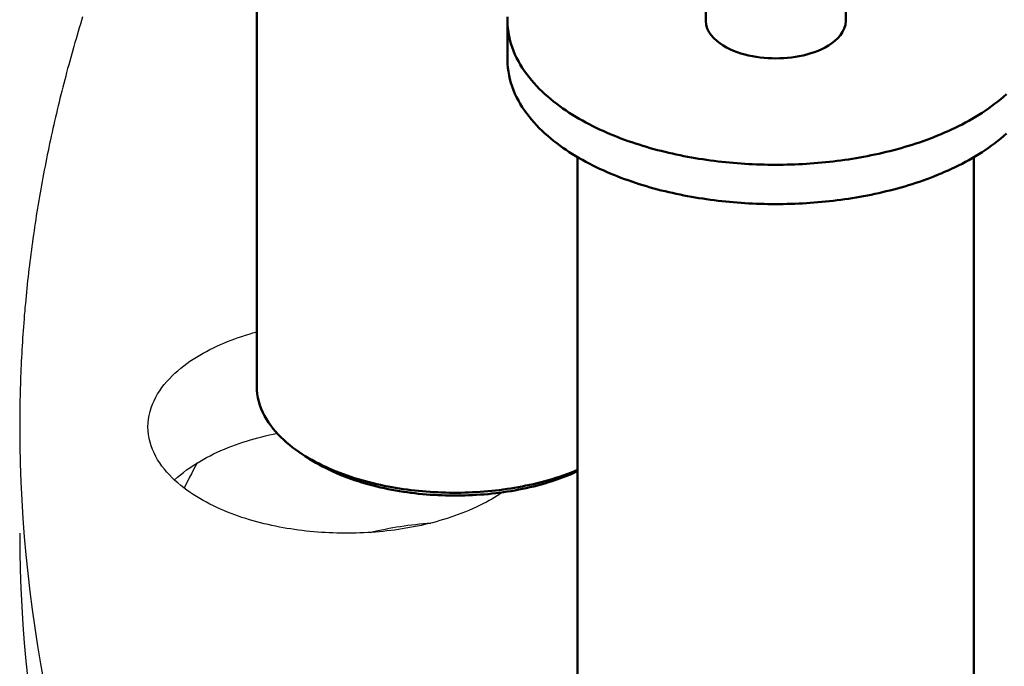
# Model space of a CAD drawing. Header units: millimetres. Extents: x 0 to 841, y 0 to 594.
# Tile 10 of 50: x 190 to 220, y 317 to 337. Entities that reach past the tile are written whole.
import ezdxf

# ---------------------------------------------------------------- set-up
doc = ezdxf.new("R2010")
doc.units = ezdxf.units.MM
doc.layers.add('FINA', color=7, linetype='CONTINUOUS', lineweight=25)
doc.layers.add('VIS', color=7, linetype='CONTINUOUS', lineweight=50)

msp = doc.modelspace()

# ---------------------------------------------------------------- linework, layer by layer
at = {"layer": 'FINA'}
for points in [[(197.07, 347.946), (197.07, 325.386)], [(211.112, 339.278), (211.112, 336.817)], [(215.487, 339.278), (215.487, 336.817)], [(191.628, 336.943), (191.593, 336.828), (191.558, 336.712), (191.523, 336.597), (191.488, 336.481), (191.454, 336.366), (191.42, 336.25), (191.387, 336.134), (191.353, 336.018), (191.32, 335.902), (191.287, 335.786), (191.255, 335.67), (191.223, 335.554), (191.191, 335.438), (191.159, 335.321), (191.128, 335.205), (191.097, 335.088), (191.067, 334.972), (191.037, 334.855), (191.007, 334.738), (190.977, 334.621), (190.948, 334.504), (190.919, 334.387), (190.89, 334.27), (190.862, 334.153), (190.834, 334.036), (190.806, 333.918), (190.778, 333.801), (190.751, 333.683), (190.725, 333.566), (190.698, 333.448), (190.672, 333.33), (190.646, 333.213), (190.621, 333.095), (190.595, 332.977), (190.571, 332.859), (190.546, 332.741), (190.522, 332.623), (190.498, 332.504), (190.474, 332.386), (190.451, 332.268), (190.428, 332.149), (190.406, 332.031), (190.383, 331.912), (190.361, 331.794), (190.34, 331.675), (190.319, 331.556), (190.298, 331.438), (190.277, 331.319), (190.257, 331.2), (190.237, 331.081), (190.217, 330.962), (190.198, 330.843), (190.179, 330.724), (190.16, 330.605), (190.142, 330.486), (190.124, 330.366), (190.107, 330.247), (190.089, 330.128), (190.072, 330.008), (190.056, 329.889), (190.039, 329.769), (190.024, 329.65), (190.008, 329.53), (189.993, 329.411), (189.978, 329.291), (189.963, 329.171), (189.949, 329.052), (189.935, 328.932), (189.921, 328.812), (189.908, 328.692), (189.895, 328.572), (189.883, 328.452), (189.871, 328.332), (189.859, 328.212), (189.847, 328.092), (189.836, 327.972), (189.825, 327.852), (189.815, 327.732), (189.804, 327.612), (189.795, 327.492), (189.785, 327.372), (189.776, 327.251), (189.767, 327.131), (189.759, 327.011), (189.751, 326.89), (189.743, 326.77), (189.735, 326.65), (189.728, 326.529), (189.722, 326.409), (189.715, 326.289), (189.709, 326.168), (189.703, 326.048), (189.698, 325.927), (189.693, 325.807), (189.688, 325.686), (189.684, 325.566), (189.68, 325.445), (189.677, 325.325), (189.673, 325.204), (189.67, 325.084), (189.668, 324.963), (189.665, 324.842), (189.664, 324.722), (189.662, 324.601), (189.661, 324.481), (189.66, 324.36), (189.659, 324.24), (189.659, 324.119)], [(204.917, 336.938), (204.914, 336.817)], [(204.914, 336.817), (204.917, 336.697), (204.926, 336.577), (204.941, 336.458), (204.961, 336.339), (204.988, 336.222), (205.019, 336.106), (205.056, 335.991), (205.098, 335.878), (205.145, 335.767), (205.196, 335.659), (205.252, 335.552), (205.312, 335.447), (205.375, 335.345), (205.442, 335.245), (205.512, 335.147), (205.586, 335.052), (205.662, 334.959), (205.741, 334.868), (205.822, 334.779), (205.906, 334.693), (205.992, 334.609), (206.08, 334.527), (206.17, 334.447), (206.262, 334.369), (206.355, 334.294), (206.45, 334.22), (206.547, 334.148), (206.645, 334.078), (206.744, 334.01), (206.845, 333.943), (206.946, 333.879), (207.049, 333.816), (207.152, 333.755), (207.257, 333.696), (207.363, 333.638), (207.469, 333.582), (207.576, 333.527), (207.684, 333.474), (207.793, 333.422), (207.902, 333.372), (208.012, 333.323), (208.123, 333.275), (208.234, 333.229), (208.346, 333.185), (208.458, 333.141), (208.571, 333.099), (208.684, 333.058), (208.797, 333.019), (208.912, 332.981), (209.026, 332.944), (209.141, 332.908), (209.256, 332.873), (209.372, 332.839), (209.488, 332.807), (209.604, 332.776), (209.72, 332.746), (209.837, 332.717), (209.954, 332.689), (210.072, 332.662), (210.189, 332.636), (210.307, 332.612), (210.425, 332.588), (210.543, 332.565), (210.661, 332.544), (210.78, 332.523), (210.899, 332.504), (211.018, 332.485), (211.137, 332.467), (211.256, 332.451), (211.375, 332.435), (211.495, 332.421), (211.614, 332.407), (211.734, 332.394), (211.854, 332.382), (211.973, 332.372), (212.093, 332.362), (212.213, 332.353), (212.333, 332.345), (212.454, 332.338), (212.574, 332.332), (212.694, 332.327), (212.814, 332.323), (212.935, 332.319), (213.055, 332.317), (213.175, 332.315), (213.296, 332.315), (213.416, 332.315), (213.536, 332.317), (213.657, 332.319), (213.777, 332.322), (213.897, 332.326), (214.017, 332.331), (214.138, 332.338), (214.258, 332.344), (214.378, 332.352), (214.498, 332.361), (214.618, 332.371), (214.738, 332.382), (214.857, 332.393), (214.977, 332.406), (215.097, 332.42), (215.216, 332.434), (215.335, 332.45), (215.455, 332.466), (215.574, 332.484), (215.693, 332.502), (215.811, 332.522), (215.93, 332.542), (216.048, 332.564), (216.166, 332.586), (216.284, 332.61), (216.402, 332.634), (216.52, 332.66), (216.637, 332.687), (216.754, 332.715), (216.871, 332.744), (216.988, 332.774), (217.104, 332.805), (217.22, 332.837), (217.335, 332.871), (217.451, 332.905), (217.565, 332.941), (217.68, 332.978), (217.794, 333.016), (217.908, 333.056), (218.021, 333.096), (218.134, 333.138), (218.246, 333.182), (218.358, 333.226), (218.469, 333.272), (218.58, 333.319), (218.69, 333.368), (218.799, 333.418), (218.908, 333.47), (219.016, 333.523), (219.123, 333.578), (219.23, 333.634)], [(204.914, 336.817), (204.914, 335.587)], [(211.112, 336.817), (211.124, 336.695), (211.158, 336.577), (211.212, 336.467), (211.281, 336.365), (211.362, 336.273), (211.452, 336.189), (211.548, 336.114), (211.651, 336.046), (211.757, 335.984), (211.867, 335.93), (211.98, 335.881), (212.095, 335.837), (212.211, 335.798), (212.33, 335.765), (212.449, 335.735), (212.569, 335.71), (212.69, 335.689), (212.812, 335.672), (212.934, 335.659), (213.057, 335.65), (213.179, 335.645), (213.302, 335.643), (213.425, 335.645), (213.548, 335.65), (213.67, 335.66), (213.793, 335.673), (213.914, 335.69), (214.035, 335.711), (214.156, 335.736), (214.275, 335.766), (214.393, 335.8), (214.51, 335.839), (214.624, 335.883), (214.737, 335.932), (214.847, 335.987)], [(214.847, 335.987), (214.953, 336.048), (215.054, 336.116), (215.151, 336.191), (215.24, 336.275), (215.32, 336.367), (215.389, 336.468), (215.442, 336.578), (215.476, 336.696), (215.487, 336.817)], [(204.914, 335.587), (204.917, 335.467), (204.926, 335.347), (204.941, 335.227), (204.961, 335.109), (204.988, 334.991), (205.019, 334.875), (205.056, 334.761), (205.098, 334.648), (205.145, 334.537), (205.196, 334.428), (205.252, 334.321), (205.312, 334.217), (205.375, 334.115), (205.442, 334.015), (205.512, 333.917), (205.586, 333.822), (205.662, 333.728), (205.741, 333.638), (205.822, 333.549), (205.906, 333.463), (205.992, 333.379), (206.08, 333.297), (206.17, 333.217), (206.262, 333.139), (206.355, 333.063), (206.45, 332.989), (206.547, 332.917), (206.645, 332.848), (206.744, 332.779), (206.845, 332.713), (206.946, 332.649), (207.049, 332.586), (207.152, 332.525), (207.257, 332.465), (207.363, 332.407), (207.469, 332.351), (207.576, 332.296), (207.684, 332.243), (207.793, 332.192), (207.902, 332.141), (208.012, 332.092), (208.123, 332.045), (208.234, 331.999), (208.346, 331.954), (208.458, 331.911), (208.571, 331.869), (208.684, 331.828), (208.797, 331.789), (208.912, 331.75), (209.026, 331.713), (209.141, 331.677), (209.256, 331.643), (209.372, 331.609), (209.488, 331.577), (209.604, 331.545), (209.72, 331.515), (209.837, 331.486), (209.954, 331.458), (210.072, 331.432), (210.189, 331.406), (210.307, 331.381), (210.425, 331.357), (210.543, 331.335), (210.661, 331.313), (210.78, 331.293), (210.899, 331.273), (211.018, 331.255), (211.137, 331.237), (211.256, 331.22), (211.375, 331.205), (211.495, 331.19), (211.614, 331.177), (211.734, 331.164), (211.854, 331.152), (211.973, 331.141), (212.093, 331.131), (212.213, 331.123), (212.333, 331.115), (212.454, 331.108), (212.574, 331.102), (212.694, 331.096), (212.814, 331.092), (212.935, 331.089), (213.055, 331.087), (213.175, 331.085), (213.296, 331.085), (213.416, 331.085), (213.536, 331.086), (213.657, 331.089), (213.777, 331.092), (213.897, 331.096), (214.017, 331.101), (214.138, 331.107), (214.258, 331.114), (214.378, 331.122), (214.498, 331.131), (214.618, 331.141), (214.738, 331.151), (214.857, 331.163), (214.977, 331.176), (215.097, 331.189), (215.216, 331.204), (215.335, 331.219), (215.455, 331.236), (215.574, 331.253), (215.693, 331.272), (215.811, 331.291), (215.93, 331.312), (216.048, 331.333), (216.166, 331.356), (216.284, 331.379), (216.402, 331.404), (216.52, 331.43), (216.637, 331.456), (216.754, 331.484), (216.871, 331.513), (216.988, 331.543), (217.104, 331.574), (217.22, 331.607), (217.335, 331.64), (217.451, 331.675), (217.565, 331.711), (217.68, 331.748), (217.794, 331.786), (217.908, 331.825), (218.021, 331.866), (218.134, 331.908), (218.246, 331.951), (218.358, 331.996), (218.469, 332.042), (218.58, 332.089), (218.69, 332.138), (218.799, 332.188), (218.908, 332.239), (219.016, 332.293), (219.123, 332.347), (219.23, 332.403)], [(219.23, 333.634), (219.335, 333.692), (219.44, 333.751), (219.544, 333.812), (219.647, 333.875), (219.749, 333.939), (219.85, 334.006), (219.949, 334.074), (220.047, 334.144), (220.144, 334.216), (220.239, 334.29), (220.333, 334.366), (220.425, 334.443), (220.516, 334.523)], [(219.23, 332.403), (219.335, 332.461), (219.44, 332.521), (219.544, 332.582), (219.647, 332.645), (219.749, 332.709), (219.85, 332.775), (219.949, 332.844), (220.047, 332.914), (220.144, 332.985), (220.239, 333.059), (220.333, 333.135), (220.425, 333.213), (220.516, 333.293)], [(207.102, 332.554), (207.102, 309.995)], [(219.498, 332.554), (219.498, 309.995)], [(193.67, 324.119), (193.674, 324.239), (193.686, 324.359), (193.706, 324.478), (193.734, 324.596), (193.769, 324.711), (193.811, 324.824), (193.859, 324.935), (193.913, 325.042), (193.973, 325.147), (194.038, 325.249), (194.107, 325.347), (194.181, 325.443), (194.259, 325.535), (194.34, 325.624), (194.424, 325.71), (194.512, 325.793), (194.602, 325.874), (194.694, 325.951), (194.789, 326.026), (194.885, 326.098), (194.984, 326.168), (195.084, 326.235), (195.186, 326.299), (195.289, 326.362), (195.394, 326.422), (195.499, 326.48), (195.606, 326.535), (195.714, 326.589), (195.823, 326.641), (195.933, 326.69), (196.044, 326.738), (196.156, 326.784), (196.268, 326.828), (196.381, 326.87), (196.494, 326.911), (196.609, 326.949), (196.723, 326.987), (196.839, 327.022), (196.954, 327.056), (197.07, 327.088)], [(197.07, 325.386), (197.074, 325.266), (197.087, 325.146), (197.107, 325.027), (197.135, 324.909), (197.17, 324.793), (197.212, 324.68), (197.26, 324.57), (197.314, 324.462), (197.374, 324.357), (197.439, 324.255), (197.509, 324.157), (197.583, 324.061), (197.661, 323.969), (197.742, 323.88), (197.827, 323.793), (197.914, 323.71), (198.004, 323.63), (198.097, 323.552), (198.192, 323.477), (198.288, 323.405), (198.387, 323.336), (198.488, 323.269)], [(189.659, 324.119), (189.663, 323.546), (189.675, 322.972), (189.694, 322.399), (189.722, 321.826), (189.757, 321.254), (189.8, 320.682), (189.85, 320.111), (189.909, 319.54), (189.975, 318.971), (190.048, 318.402), (190.13, 317.835), (190.219, 317.268), (190.315, 316.703), (190.419, 316.139)], [(204.251, 321.766), (204.144, 321.71), (204.036, 321.656), (203.927, 321.604), (203.817, 321.554), (203.707, 321.506), (203.595, 321.46), (203.483, 321.416), (203.37, 321.373), (203.256, 321.332), (203.142, 321.293), (203.028, 321.256), (202.912, 321.22), (202.797, 321.186), (202.681, 321.153), (202.564, 321.122), (202.447, 321.093), (202.33, 321.065), (202.212, 321.038), (202.094, 321.013), (201.976, 320.989), (201.857, 320.967), (201.738, 320.946), (201.619, 320.927), (201.5, 320.909), (201.38, 320.892), (201.261, 320.876), (201.141, 320.862), (201.021, 320.849), (200.901, 320.838), (200.781, 320.827), (200.66, 320.818), (200.54, 320.811), (200.419, 320.804), (200.299, 320.799), (200.178, 320.795), (200.058, 320.793), (199.937, 320.791), (199.816, 320.791), (199.696, 320.792), (199.575, 320.795), (199.455, 320.799), (199.334, 320.804), (199.214, 320.81), (199.093, 320.817), (198.973, 320.826), (198.853, 320.836), (198.732, 320.847), (198.612, 320.86), (198.493, 320.874), (198.373, 320.889), (198.253, 320.906), (198.134, 320.924), (198.015, 320.943), (197.896, 320.964), (197.778, 320.986), (197.659, 321.01), (197.541, 321.035), (197.424, 321.061), (197.306, 321.089), (197.189, 321.118), (197.072, 321.149), (196.956, 321.181), (196.84, 321.215), (196.725, 321.251), (196.61, 321.288), (196.496, 321.327), (196.382, 321.367), (196.269, 321.409), (196.157, 321.453), (196.046, 321.499), (195.935, 321.547), (195.825, 321.597), (195.716, 321.648), (195.608, 321.702), (195.501, 321.758), (195.395, 321.815), (195.29, 321.875), (195.187, 321.938), (195.085, 322.002), (194.985, 322.07), (194.886, 322.139), (194.789, 322.211), (194.695, 322.286), (194.602, 322.364), (194.512, 322.444), (194.425, 322.527), (194.341, 322.613), (194.259, 322.703), (194.182, 322.795), (194.108, 322.89), (194.038, 322.989), (193.973, 323.09), (193.913, 323.195), (193.859, 323.303), (193.811, 323.413), (193.769, 323.527), (193.734, 323.642), (193.706, 323.759), (193.686, 323.878), (193.674, 323.998), (193.67, 324.119)], [(194.497, 322.458), (194.589, 322.54), (194.683, 322.62), (194.779, 322.696), (194.877, 322.77), (194.978, 322.841), (195.08, 322.91), (195.184, 322.976), (195.289, 323.04), (195.396, 323.101), (195.504, 323.16), (195.613, 323.217), (195.723, 323.271), (195.835, 323.324), (195.947, 323.374), (196.06, 323.423), (196.174, 323.469), (196.289, 323.514), (196.404, 323.557), (196.52, 323.598), (196.637, 323.637), (196.754, 323.674), (196.872, 323.71), (196.99, 323.744), (197.109, 323.777), (197.228, 323.808), (197.348, 323.837), (197.467, 323.865), (197.588, 323.891), (197.708, 323.916)], [(198.488, 323.269), (198.589, 323.204), (198.693, 323.142), (198.797, 323.082), (198.903, 323.024), (199.01, 322.969), (199.118, 322.915), (199.227, 322.863), (199.337, 322.814), (199.447, 322.766), (199.559, 322.72), (199.671, 322.676), (199.784, 322.634), (199.898, 322.594), (200.012, 322.555), (200.126, 322.518), (200.242, 322.482), (200.357, 322.449), (200.473, 322.416), (200.59, 322.385), (200.707, 322.356), (200.824, 322.328), (200.942, 322.302), (201.06, 322.277), (201.178, 322.254), (201.296, 322.232), (201.415, 322.211), (201.534, 322.192), (201.653, 322.174), (201.773, 322.157), (201.892, 322.142), (202.012, 322.128), (202.132, 322.115), (202.252, 322.104), (202.372, 322.094), (202.492, 322.085), (202.612, 322.077), (202.733, 322.071), (202.853, 322.066), (202.974, 322.062), (203.094, 322.06), (203.215, 322.059), (203.335, 322.059), (203.456, 322.06), (203.576, 322.063), (203.697, 322.067), (203.817, 322.072), (203.938, 322.078), (204.058, 322.086), (204.178, 322.095), (204.298, 322.105), (204.418, 322.116), (204.538, 322.129), (204.658, 322.143), (204.777, 322.159), (204.897, 322.175), (205.016, 322.194), (205.135, 322.213), (205.253, 322.234), (205.372, 322.256), (205.49, 322.28), (205.608, 322.305), (205.726, 322.331), (205.843, 322.359), (205.96, 322.389), (206.076, 322.42), (206.192, 322.452), (206.308, 322.486), (206.423, 322.522), (206.538, 322.559), (206.652, 322.598), (206.765, 322.639), (206.878, 322.681), (206.99, 322.725), (207.102, 322.771)], [(198.713, 323.122), (198.488, 323.269)], [(195.204, 322.989), (195.145, 322.877), (195.087, 322.765), (195.028, 322.654), (194.97, 322.542), (194.913, 322.429), (194.855, 322.317), (194.798, 322.205)], [(198.603, 323.195), (198.621, 323.183), (198.64, 323.171), (198.658, 323.158), (198.676, 323.146), (198.694, 323.134), (198.713, 323.122)], [(198.713, 323.122), (198.815, 323.058), (198.918, 322.995), (199.023, 322.936), (199.129, 322.878), (199.237, 322.823), (199.345, 322.77), (199.455, 322.719), (199.565, 322.67), (199.677, 322.623), (199.789, 322.578), (199.901, 322.535), (200.015, 322.494), (200.129, 322.454), (200.244, 322.416), (200.359, 322.381), (200.475, 322.346), (200.591, 322.314), (200.708, 322.283), (200.825, 322.253), (200.943, 322.225), (201.061, 322.199), (201.179, 322.174), (201.297, 322.151), (201.416, 322.129), (201.535, 322.109), (201.655, 322.09), (201.774, 322.072), (201.894, 322.056), (202.014, 322.042), (202.134, 322.028), (202.254, 322.016), (202.374, 322.006), (202.495, 321.996), (202.615, 321.989), (202.736, 321.982), (202.856, 321.977), (202.977, 321.973), (203.098, 321.97), (203.219, 321.969), (203.34, 321.969), (203.46, 321.971), (203.581, 321.974), (203.702, 321.978), (203.822, 321.983), (203.943, 321.99), (204.064, 321.998), (204.184, 322.007), (204.304, 322.018), (204.424, 322.03), (204.545, 322.044), (204.664, 322.059), (204.784, 322.075), (204.904, 322.093), (205.023, 322.112), (205.142, 322.133), (205.261, 322.155), (205.379, 322.178), (205.497, 322.203), (205.615, 322.23), (205.732, 322.258), (205.85, 322.288), (205.966, 322.319), (206.082, 322.352), (206.198, 322.387), (206.313, 322.423), (206.428, 322.461), (206.542, 322.501), (206.656, 322.542), (206.768, 322.586), (206.88, 322.631), (206.991, 322.678), (207.102, 322.728)], [(204.754, 322.071), (204.672, 322.016), (204.59, 321.963), (204.506, 321.912), (204.422, 321.861), (204.337, 321.813), (204.251, 321.766)], [(200.621, 320.816), (200.737, 320.845), (200.854, 320.872), (200.971, 320.898), (201.089, 320.922), (201.207, 320.945), (201.325, 320.967), (201.443, 320.987), (201.562, 321.006), (201.68, 321.024), (201.799, 321.04), (201.918, 321.055), (202.038, 321.068), (202.157, 321.081), (202.277, 321.092), (202.396, 321.102), (202.516, 321.11)], [(189.659, 320.797), (189.663, 320.223), (189.675, 319.65), (189.694, 319.077), (189.722, 318.504), (189.757, 317.932), (189.8, 317.36), (189.85, 316.789), (189.909, 316.218)]]:
    msp.add_lwpolyline(points, dxfattribs=at)
at = {"layer": 'VIS'}
for points in [[(197.07, 347.946), (197.07, 325.386)], [(211.112, 339.278), (211.112, 336.817)], [(215.487, 339.278), (215.487, 336.817)], [(204.917, 336.938), (204.914, 336.817)], [(204.914, 336.817), (204.917, 336.697), (204.926, 336.577), (204.941, 336.458), (204.961, 336.339), (204.988, 336.222), (205.019, 336.106), (205.056, 335.991), (205.098, 335.878), (205.145, 335.767), (205.196, 335.659), (205.252, 335.552), (205.312, 335.447), (205.375, 335.345), (205.442, 335.245), (205.512, 335.147), (205.586, 335.052), (205.662, 334.959), (205.741, 334.868), (205.822, 334.779), (205.906, 334.693), (205.992, 334.609), (206.08, 334.527), (206.17, 334.447), (206.262, 334.369), (206.355, 334.294), (206.45, 334.22), (206.547, 334.148), (206.645, 334.078), (206.744, 334.01), (206.845, 333.943), (206.946, 333.879), (207.049, 333.816), (207.152, 333.755), (207.257, 333.696), (207.363, 333.638), (207.469, 333.582), (207.576, 333.527), (207.684, 333.474), (207.793, 333.422), (207.902, 333.372), (208.012, 333.323), (208.123, 333.275), (208.234, 333.229), (208.346, 333.185), (208.458, 333.141), (208.571, 333.099), (208.684, 333.058), (208.797, 333.019), (208.912, 332.981), (209.026, 332.944), (209.141, 332.908), (209.256, 332.873), (209.372, 332.839), (209.488, 332.807), (209.604, 332.776), (209.72, 332.746), (209.837, 332.717), (209.954, 332.689), (210.072, 332.662), (210.189, 332.636), (210.307, 332.612), (210.425, 332.588), (210.543, 332.565), (210.661, 332.544), (210.78, 332.523), (210.899, 332.504), (211.018, 332.485), (211.137, 332.467), (211.256, 332.451), (211.375, 332.435), (211.495, 332.421), (211.614, 332.407), (211.734, 332.394), (211.854, 332.382), (211.973, 332.372), (212.093, 332.362), (212.213, 332.353), (212.333, 332.345), (212.454, 332.338), (212.574, 332.332), (212.694, 332.327), (212.814, 332.323), (212.935, 332.319), (213.055, 332.317), (213.175, 332.315), (213.296, 332.315), (213.416, 332.315), (213.536, 332.317), (213.657, 332.319), (213.777, 332.322), (213.897, 332.326), (214.017, 332.331), (214.138, 332.338), (214.258, 332.344), (214.378, 332.352), (214.498, 332.361), (214.618, 332.371), (214.738, 332.382), (214.857, 332.393), (214.977, 332.406), (215.097, 332.42), (215.216, 332.434), (215.335, 332.45), (215.455, 332.466), (215.574, 332.484), (215.693, 332.502), (215.811, 332.522), (215.93, 332.542), (216.048, 332.564), (216.166, 332.586), (216.284, 332.61), (216.402, 332.634), (216.52, 332.66), (216.637, 332.687), (216.754, 332.715), (216.871, 332.744), (216.988, 332.774), (217.104, 332.805), (217.22, 332.837), (217.335, 332.871), (217.451, 332.905), (217.565, 332.941), (217.68, 332.978), (217.794, 333.016), (217.908, 333.056), (218.021, 333.096), (218.134, 333.138), (218.246, 333.182), (218.358, 333.226), (218.469, 333.272), (218.58, 333.319), (218.69, 333.368), (218.799, 333.418), (218.908, 333.47), (219.016, 333.523), (219.123, 333.578), (219.23, 333.634)], [(204.914, 336.817), (204.914, 335.587)], [(211.112, 336.817), (211.124, 336.695), (211.158, 336.577), (211.212, 336.467), (211.281, 336.365), (211.362, 336.273), (211.452, 336.189), (211.548, 336.114), (211.651, 336.046), (211.757, 335.984), (211.867, 335.93), (211.98, 335.881), (212.095, 335.837), (212.211, 335.798), (212.33, 335.765), (212.449, 335.735), (212.569, 335.71), (212.69, 335.689), (212.812, 335.672), (212.934, 335.659), (213.057, 335.65), (213.179, 335.645), (213.302, 335.643), (213.425, 335.645), (213.548, 335.65), (213.67, 335.66), (213.793, 335.673), (213.914, 335.69), (214.035, 335.711), (214.156, 335.736), (214.275, 335.766), (214.393, 335.8), (214.51, 335.839), (214.624, 335.883), (214.737, 335.932), (214.847, 335.987)], [(214.847, 335.987), (214.953, 336.048), (215.054, 336.116), (215.151, 336.191), (215.24, 336.275), (215.32, 336.367), (215.389, 336.468), (215.442, 336.578), (215.476, 336.696), (215.487, 336.817)], [(204.914, 335.587), (204.917, 335.467), (204.926, 335.347), (204.941, 335.227), (204.961, 335.109), (204.988, 334.991), (205.019, 334.875), (205.056, 334.761), (205.098, 334.648), (205.145, 334.537), (205.196, 334.428), (205.252, 334.321), (205.312, 334.217), (205.375, 334.115), (205.442, 334.015), (205.512, 333.917), (205.586, 333.822), (205.662, 333.728), (205.741, 333.638), (205.822, 333.549), (205.906, 333.463), (205.992, 333.379), (206.08, 333.297), (206.17, 333.217), (206.262, 333.139), (206.355, 333.063), (206.45, 332.989), (206.547, 332.917), (206.645, 332.848), (206.744, 332.779), (206.845, 332.713), (206.946, 332.649), (207.049, 332.586), (207.152, 332.525), (207.257, 332.465), (207.363, 332.407), (207.469, 332.351), (207.576, 332.296), (207.684, 332.243), (207.793, 332.192), (207.902, 332.141), (208.012, 332.092), (208.123, 332.045), (208.234, 331.999), (208.346, 331.954), (208.458, 331.911), (208.571, 331.869), (208.684, 331.828), (208.797, 331.789), (208.912, 331.75), (209.026, 331.713), (209.141, 331.677), (209.256, 331.643), (209.372, 331.609), (209.488, 331.577), (209.604, 331.545), (209.72, 331.515), (209.837, 331.486), (209.954, 331.458), (210.072, 331.432), (210.189, 331.406), (210.307, 331.381), (210.425, 331.357), (210.543, 331.335), (210.661, 331.313), (210.78, 331.293), (210.899, 331.273), (211.018, 331.255), (211.137, 331.237), (211.256, 331.22), (211.375, 331.205), (211.495, 331.19), (211.614, 331.177), (211.734, 331.164), (211.854, 331.152), (211.973, 331.141), (212.093, 331.131), (212.213, 331.123), (212.333, 331.115), (212.454, 331.108), (212.574, 331.102), (212.694, 331.096), (212.814, 331.092), (212.935, 331.089), (213.055, 331.087), (213.175, 331.085), (213.296, 331.085), (213.416, 331.085), (213.536, 331.086), (213.657, 331.089), (213.777, 331.092), (213.897, 331.096), (214.017, 331.101), (214.138, 331.107), (214.258, 331.114), (214.378, 331.122), (214.498, 331.131), (214.618, 331.141), (214.738, 331.151), (214.857, 331.163), (214.977, 331.176), (215.097, 331.189), (215.216, 331.204), (215.335, 331.219), (215.455, 331.236), (215.574, 331.253), (215.693, 331.272), (215.811, 331.291), (215.93, 331.312), (216.048, 331.333), (216.166, 331.356), (216.284, 331.379), (216.402, 331.404), (216.52, 331.43), (216.637, 331.456), (216.754, 331.484), (216.871, 331.513), (216.988, 331.543), (217.104, 331.574), (217.22, 331.607), (217.335, 331.64), (217.451, 331.675), (217.565, 331.711), (217.68, 331.748), (217.794, 331.786), (217.908, 331.825), (218.021, 331.866), (218.134, 331.908), (218.246, 331.951), (218.358, 331.996), (218.469, 332.042), (218.58, 332.089), (218.69, 332.138), (218.799, 332.188), (218.908, 332.239), (219.016, 332.293), (219.123, 332.347), (219.23, 332.403)], [(219.23, 333.634), (219.335, 333.692), (219.44, 333.751), (219.544, 333.812), (219.647, 333.875), (219.749, 333.939), (219.85, 334.006), (219.949, 334.074), (220.047, 334.144), (220.144, 334.216), (220.239, 334.29), (220.333, 334.366), (220.425, 334.443), (220.516, 334.523)], [(219.23, 332.403), (219.335, 332.461), (219.44, 332.521), (219.544, 332.582), (219.647, 332.645), (219.749, 332.709), (219.85, 332.775), (219.949, 332.844), (220.047, 332.914), (220.144, 332.985), (220.239, 333.059), (220.333, 333.135), (220.425, 333.213), (220.516, 333.293)], [(207.102, 332.554), (207.102, 309.995)], [(219.498, 332.554), (219.498, 309.995)], [(197.07, 325.386), (197.074, 325.266), (197.087, 325.146), (197.107, 325.027), (197.135, 324.909), (197.17, 324.793), (197.212, 324.68), (197.26, 324.57), (197.314, 324.462), (197.374, 324.357), (197.439, 324.255), (197.509, 324.157), (197.583, 324.061), (197.661, 323.969), (197.742, 323.88), (197.827, 323.793), (197.914, 323.71), (198.004, 323.63), (198.097, 323.552), (198.192, 323.477), (198.288, 323.405), (198.387, 323.336), (198.488, 323.269)], [(198.488, 323.269), (198.589, 323.204), (198.693, 323.142), (198.797, 323.082), (198.903, 323.024), (199.01, 322.969), (199.118, 322.915), (199.227, 322.863), (199.337, 322.814), (199.447, 322.766), (199.559, 322.72), (199.671, 322.676), (199.784, 322.634), (199.898, 322.594), (200.012, 322.555), (200.126, 322.518), (200.242, 322.482), (200.357, 322.449), (200.473, 322.416), (200.59, 322.385), (200.707, 322.356), (200.824, 322.328), (200.942, 322.302), (201.06, 322.277), (201.178, 322.254), (201.296, 322.232), (201.415, 322.211), (201.534, 322.192), (201.653, 322.174), (201.773, 322.157), (201.892, 322.142), (202.012, 322.128), (202.132, 322.115), (202.252, 322.104), (202.372, 322.094), (202.492, 322.085), (202.612, 322.077), (202.733, 322.071), (202.853, 322.066), (202.974, 322.062), (203.094, 322.06), (203.215, 322.059), (203.335, 322.059), (203.456, 322.06), (203.576, 322.063), (203.697, 322.067), (203.817, 322.072), (203.938, 322.078), (204.058, 322.086), (204.178, 322.095), (204.298, 322.105), (204.418, 322.116), (204.538, 322.129), (204.658, 322.143), (204.777, 322.159), (204.897, 322.175), (205.016, 322.194), (205.135, 322.213), (205.253, 322.234), (205.372, 322.256), (205.49, 322.28), (205.608, 322.305), (205.726, 322.331), (205.843, 322.359), (205.96, 322.389), (206.076, 322.42), (206.192, 322.452), (206.308, 322.486), (206.423, 322.522), (206.538, 322.559), (206.652, 322.598), (206.765, 322.639), (206.878, 322.681), (206.99, 322.725), (207.102, 322.771)], [(198.713, 323.122), (198.488, 323.269)], [(198.603, 323.195), (198.621, 323.183), (198.64, 323.171), (198.658, 323.158), (198.676, 323.146), (198.694, 323.134), (198.713, 323.122)], [(198.713, 323.122), (198.815, 323.058), (198.918, 322.995), (199.023, 322.936), (199.129, 322.878), (199.237, 322.823), (199.345, 322.77), (199.455, 322.719), (199.565, 322.67), (199.677, 322.623), (199.789, 322.578), (199.901, 322.535), (200.015, 322.494), (200.129, 322.454), (200.244, 322.416), (200.359, 322.381), (200.475, 322.346), (200.591, 322.314), (200.708, 322.283), (200.825, 322.253), (200.943, 322.225), (201.061, 322.199), (201.179, 322.174), (201.297, 322.151), (201.416, 322.129), (201.535, 322.109), (201.655, 322.09), (201.774, 322.072), (201.894, 322.056), (202.014, 322.042), (202.134, 322.028), (202.254, 322.016), (202.374, 322.006), (202.495, 321.996), (202.615, 321.989), (202.736, 321.982), (202.856, 321.977), (202.977, 321.973), (203.098, 321.97), (203.219, 321.969), (203.34, 321.969), (203.46, 321.971), (203.581, 321.974), (203.702, 321.978), (203.822, 321.983), (203.943, 321.99), (204.064, 321.998), (204.184, 322.007), (204.304, 322.018), (204.424, 322.03), (204.545, 322.044), (204.664, 322.059), (204.784, 322.075), (204.904, 322.093), (205.023, 322.112), (205.142, 322.133), (205.261, 322.155), (205.379, 322.178), (205.497, 322.203), (205.615, 322.23), (205.732, 322.258), (205.85, 322.288), (205.966, 322.319), (206.082, 322.352), (206.198, 322.387), (206.313, 322.423), (206.428, 322.461), (206.542, 322.501), (206.656, 322.542), (206.768, 322.586), (206.88, 322.631), (206.991, 322.678), (207.102, 322.728)]]:
    msp.add_lwpolyline(points, dxfattribs=at)

doc.saveas('drawing.dxf')
